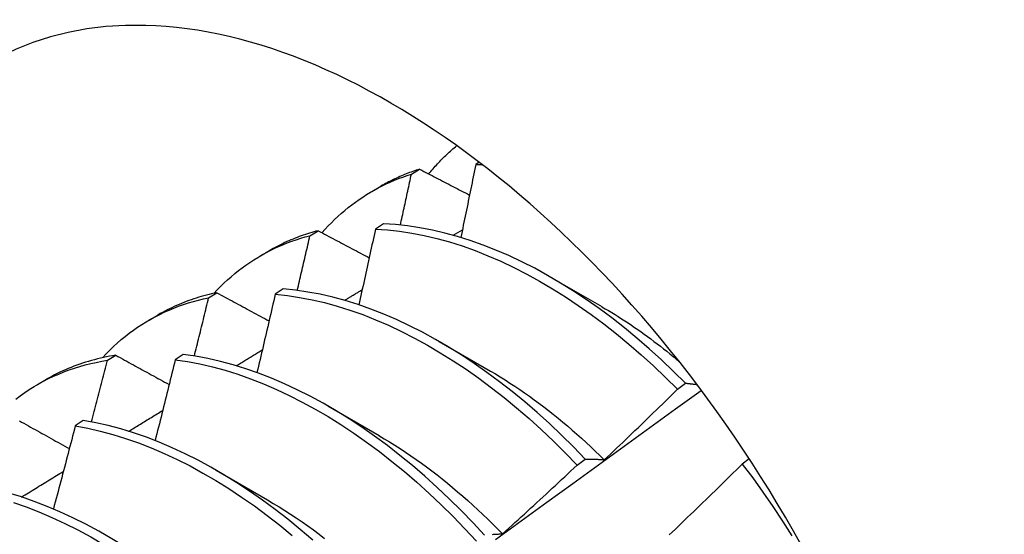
# Model space of a CAD drawing. Header units: inches. Extents: x 12 to 235, y 17 to 142.
# Tile 103 of 117: x 221.887 to 222.194, y 72.982 to 73.143. Entities that reach past the tile are written whole.
import ezdxf

# ---------------------------------------------------------------- set-up
doc = ezdxf.new("R2010")
doc.units = ezdxf.units.IN
doc.header["$MEASUREMENT"] = 0
doc.layers.add('Visible Edges(ANSI)', color=7, linetype='Continuous', lineweight=25)

msp = doc.modelspace()

# ---------------------------------------------------------------- linework, layer by layer
at = {"layer": 'Visible Edges(ANSI)'}
for p, q in [((222.0093, 73.09463), (222.01187, 73.09617)), ((222.03047, 73.09831), (222.02936, 73.0976)), ((221.99698, 73.08925), (221.99979, 73.09087)), ((222.00057, 73.07908), (221.99804, 73.07745)), ((222.02237, 73.07554), (222.0252, 73.07723)), ((221.97761, 73.07541), (221.98017, 73.07697)), ((221.96218, 73.06916), (221.96499, 73.07078)), ((222.05276, 73.06248), (222.06877, 73.05327)), ((221.96929, 73.05879), (221.96677, 73.05714)), ((221.94599, 73.05605), (221.94854, 73.05762)), ((221.92738, 73.04907), (221.93019, 73.05069)), ((222.01796, 73.04239), (222.03397, 73.03317)), ((221.91443, 73.03653), (221.91698, 73.03811)), ((221.93806, 73.03834), (221.93554, 73.03668)), ((221.89258, 73.02898), (221.89539, 73.0306)), ((222.09236, 73.02747), (222.09489, 73.02938)), ((221.98316, 73.0223), (221.99918, 73.01308)), ((221.90686, 73.01774), (221.90435, 73.01607)), ((222.06101, 73.0038), (222.06354, 73.00572)), ((222.11476, 73.0058), (222.1126, 73.00416)), ((221.94837, 73.00221), (221.96438, 72.99299))]:
    msp.add_line(p, q, dxfattribs=at)
at = {"layer": 'Visible Edges(ANSI)', "flags": 128}
for points in [[(222.01471, 73.09469), (222.01505, 73.0951), (222.01538, 73.0955), (222.01572, 73.0959), (222.01606, 73.0963), (222.01641, 73.09669), (222.01675, 73.09708), (222.0171, 73.09747), (222.01746, 73.09785), (222.01781, 73.09823), (222.01817, 73.09861), (222.01853, 73.09898), (222.01889, 73.09935), (222.01925, 73.09972), (222.01962, 73.10008), (222.01999, 73.10044), (222.02036, 73.10079), (222.02073, 73.10115), (222.02111, 73.1015), (222.02149, 73.10184), (222.02187, 73.10218), (222.02226, 73.10252), (222.02264, 73.10286), (222.02303, 73.10319), (222.02342, 73.10351)], [(222.01187, 73.09617), (222.01134, 73.096), (222.01081, 73.09583), (222.01029, 73.09565), (222.00976, 73.09547), (222.00924, 73.09528), (222.00872, 73.09509), (222.00821, 73.09489), (222.00769, 73.09469), (222.00718, 73.09449), (222.00667, 73.09428), (222.00616, 73.09406), (222.00566, 73.09384), (222.00516, 73.09362), (222.00466, 73.09339), (222.00416, 73.09316), (222.00366, 73.09292), (222.00317, 73.09268), (222.00268, 73.09244), (222.00219, 73.09219), (222.00171, 73.09193), (222.00122, 73.09168), (222.00074, 73.09141), (222.00027, 73.09115), (221.99979, 73.09087)], [(222.01187, 73.09617), (222.01251, 73.09584), (222.01316, 73.0955), (222.0138, 73.09516), (222.01445, 73.09483), (222.01509, 73.09449), (222.01574, 73.09415), (222.01639, 73.09382), (222.01704, 73.09348), (222.01768, 73.09314), (222.01833, 73.09281), (222.01898, 73.09247), (222.01963, 73.09213), (222.02028, 73.0918), (222.02093, 73.09146), (222.02158, 73.09112), (222.02223, 73.09079), (222.02288, 73.09045), (222.02353, 73.09011), (222.02418, 73.08977), (222.02483, 73.08944), (222.02548, 73.0891), (222.02613, 73.08876), (222.02679, 73.08843), (222.02744, 73.08809)], [(222.02936, 73.0976), (222.02917, 73.09665), (222.02898, 73.09571), (222.02879, 73.09476), (222.0286, 73.09382), (222.02841, 73.09287), (222.02822, 73.09192), (222.02803, 73.09098), (222.02783, 73.09003), (222.02764, 73.08908), (222.02745, 73.08814), (222.02726, 73.08719), (222.02706, 73.08624), (222.02687, 73.08529), (222.02667, 73.08435), (222.02648, 73.0834), (222.02628, 73.08245), (222.02609, 73.0815), (222.02589, 73.08055), (222.02569, 73.07961), (222.0255, 73.07866), (222.0253, 73.07771), (222.0251, 73.07676), (222.0249, 73.07581), (222.0247, 73.07486)], [(222.02936, 73.0976), (222.02945, 73.0976), (222.02954, 73.0976), (222.02962, 73.0976), (222.02971, 73.0976), (222.02979, 73.0976), (222.02988, 73.0976), (222.02996, 73.0976), (222.03005, 73.0976), (222.03013, 73.0976), (222.03022, 73.0976), (222.03031, 73.0976), (222.03039, 73.0976), (222.03048, 73.0976), (222.03056, 73.0976), (222.03065, 73.09759), (222.03073, 73.09759), (222.03082, 73.09759), (222.03091, 73.09759), (222.03099, 73.09759), (222.03108, 73.09759), (222.03116, 73.09759), (222.03125, 73.09758), (222.03134, 73.09758), (222.03142, 73.09758)], [(221.98137, 73.07633), (221.98233, 73.07741), (221.98331, 73.07846), (221.98431, 73.07948), (221.98533, 73.08048), (221.98636, 73.08145), (221.98742, 73.0824), (221.98849, 73.08331), (221.98958, 73.08421), (221.99069, 73.08507), (221.99182, 73.0859), (221.99296, 73.08671), (221.99412, 73.08749), (221.9953, 73.08824), (221.99649, 73.08897), (221.9977, 73.08966), (221.99893, 73.09033), (222.00017, 73.09097), (222.00143, 73.09158), (222.00271, 73.09216), (222.004, 73.09271), (222.0053, 73.09323), (222.00662, 73.09373), (222.00796, 73.09419), (222.0093, 73.09463)], [(222.00584, 73.07872), (222.00599, 73.07938), (222.00613, 73.08005), (222.00628, 73.08071), (222.00642, 73.08137), (222.00657, 73.08204), (222.00672, 73.0827), (222.00686, 73.08336), (222.00701, 73.08403), (222.00715, 73.08469), (222.0073, 73.08535), (222.00744, 73.08601), (222.00759, 73.08668), (222.00773, 73.08734), (222.00787, 73.088), (222.00802, 73.08866), (222.00816, 73.08933), (222.00831, 73.08999), (222.00845, 73.09065), (222.00859, 73.09131), (222.00873, 73.09198), (222.00888, 73.09264), (222.00902, 73.0933), (222.00916, 73.09396), (222.0093, 73.09463)], [(221.99804, 73.07745), (221.99783, 73.07646), (221.99762, 73.07548), (221.99741, 73.0745), (221.9972, 73.07351), (221.99698, 73.07253), (221.99677, 73.07155), (221.99656, 73.07056), (221.99634, 73.06958), (221.99613, 73.0686), (221.99592, 73.06761), (221.9957, 73.06663), (221.99549, 73.06564), (221.99527, 73.06466), (221.99505, 73.06368), (221.99484, 73.06269), (221.99462, 73.06171), (221.9944, 73.06072), (221.99418, 73.05974), (221.99397, 73.05875), (221.99375, 73.05777), (221.99353, 73.05678), (221.99331, 73.0558), (221.99309, 73.05481), (221.99287, 73.05383)], [(221.99804, 73.07745), (222.00179, 73.07721), (222.00559, 73.0768), (222.00943, 73.07622), (222.01331, 73.07547), (222.01723, 73.07455), (222.02118, 73.07346), (222.02516, 73.0722), (222.02916, 73.07077), (222.03317, 73.06918), (222.0372, 73.06743), (222.04124, 73.06551), (222.04528, 73.06344), (222.04932, 73.06122), (222.05336, 73.05884), (222.05738, 73.05632), (222.06139, 73.05364), (222.06538, 73.05083), (222.06934, 73.04788), (222.07328, 73.04479), (222.07718, 73.04157), (222.08104, 73.03823), (222.08486, 73.03476), (222.08864, 73.03117), (222.09236, 73.02747)], [(222.09489, 73.02938), (222.09116, 73.03307), (222.08739, 73.03665), (222.08356, 73.04011), (222.0797, 73.04344), (222.07579, 73.04665), (222.07185, 73.04973), (222.06789, 73.05267), (222.0639, 73.05547), (222.05989, 73.05814), (222.05586, 73.06065), (222.05183, 73.06302), (222.04779, 73.06523), (222.04374, 73.06729), (222.03971, 73.06919), (222.03568, 73.07093), (222.03166, 73.07251), (222.02766, 73.07392), (222.02369, 73.07517), (222.01974, 73.07625), (222.01583, 73.07716), (222.01195, 73.0779), (222.00811, 73.07846), (222.00431, 73.07886), (222.00057, 73.07908)], [(221.94763, 73.05742), (221.94866, 73.05852), (221.94971, 73.05959), (221.95078, 73.06063), (221.95187, 73.06164), (221.95299, 73.06262), (221.95412, 73.06358), (221.95527, 73.0645), (221.95644, 73.06539), (221.95763, 73.06625), (221.95884, 73.06708), (221.96007, 73.06788), (221.96131, 73.06865), (221.96258, 73.06939), (221.96386, 73.07009), (221.96516, 73.07077), (221.96648, 73.07141), (221.96782, 73.07203), (221.96917, 73.07261), (221.97054, 73.07315), (221.97192, 73.07367), (221.97332, 73.07415), (221.97474, 73.07461), (221.97617, 73.07503), (221.97761, 73.07541)], [(221.98017, 73.07697), (221.9795, 73.07679), (221.97883, 73.07661), (221.97816, 73.07641), (221.9775, 73.07622), (221.97684, 73.07601), (221.97619, 73.0758), (221.97554, 73.07558), (221.97489, 73.07535), (221.97424, 73.07512), (221.9736, 73.07487), (221.97296, 73.07463), (221.97233, 73.07437), (221.97169, 73.07411), (221.97107, 73.07384), (221.97044, 73.07357), (221.96982, 73.07328), (221.96921, 73.073), (221.96859, 73.0727), (221.96798, 73.0724), (221.96738, 73.07209), (221.96677, 73.07177), (221.96618, 73.07145), (221.96558, 73.07112), (221.96499, 73.07078)], [(221.97366, 73.05833), (221.97382, 73.05904), (221.97399, 73.05975), (221.97416, 73.06047), (221.97432, 73.06118), (221.97449, 73.06189), (221.97466, 73.0626), (221.97482, 73.06331), (221.97499, 73.06403), (221.97516, 73.06474), (221.97532, 73.06545), (221.97549, 73.06616), (221.97565, 73.06687), (221.97582, 73.06759), (221.97598, 73.0683), (221.97615, 73.06901), (221.97631, 73.06972), (221.97647, 73.07043), (221.97664, 73.07114), (221.9768, 73.07186), (221.97696, 73.07257), (221.97713, 73.07328), (221.97729, 73.07399), (221.97745, 73.0747), (221.97761, 73.07541)], [(221.98017, 73.07697), (221.98083, 73.07662), (221.98149, 73.07627), (221.98215, 73.07592), (221.98281, 73.07557), (221.98347, 73.07521), (221.98414, 73.07486), (221.9848, 73.07451), (221.98546, 73.07416), (221.98612, 73.07381), (221.98679, 73.07346), (221.98745, 73.0731), (221.98812, 73.07275), (221.98878, 73.0724), (221.98945, 73.07205), (221.99011, 73.0717), (221.99078, 73.07135), (221.99144, 73.07099), (221.99211, 73.07064), (221.99278, 73.07029), (221.99344, 73.06994), (221.99411, 73.06959), (221.99478, 73.06923), (221.99545, 73.06888), (221.99612, 73.06853)], [(222.06354, 73.00572), (222.05987, 73.00951), (222.05614, 73.0132), (222.05236, 73.01677), (222.04854, 73.02022), (222.04467, 73.02355), (222.04076, 73.02675), (222.03682, 73.02982), (222.03285, 73.03275), (222.02886, 73.03555), (222.02485, 73.0382), (222.02082, 73.0407), (222.01679, 73.04306), (222.01275, 73.04526), (222.00871, 73.04731), (222.00467, 73.04921), (222.00064, 73.05094), (221.99663, 73.0525), (221.99263, 73.05391), (221.98866, 73.05515), (221.98471, 73.05622), (221.9808, 73.05712), (221.97692, 73.05784), (221.97308, 73.0584), (221.96929, 73.05879)], [(221.91283, 73.03733), (221.91396, 73.03853), (221.9151, 73.03969), (221.91628, 73.04082), (221.91747, 73.04191), (221.91869, 73.04297), (221.91994, 73.04399), (221.92121, 73.04497), (221.9225, 73.04592), (221.92381, 73.04684), (221.92515, 73.04771), (221.9265, 73.04855), (221.92788, 73.04936), (221.92929, 73.05012), (221.93071, 73.05085), (221.93215, 73.05154), (221.93361, 73.05219), (221.93509, 73.05281), (221.9366, 73.05339), (221.93812, 73.05393), (221.93966, 73.05443), (221.94121, 73.05489), (221.94279, 73.05531), (221.94438, 73.0557), (221.94599, 73.05605)], [(221.94854, 73.05762), (221.94772, 73.05744), (221.94691, 73.05726), (221.9461, 73.05706), (221.94529, 73.05686), (221.94449, 73.05664), (221.94369, 73.05642), (221.9429, 73.05618), (221.94211, 73.05594), (221.94133, 73.05569), (221.94055, 73.05542), (221.93978, 73.05515), (221.93901, 73.05486), (221.93825, 73.05457), (221.93749, 73.05427), (221.93674, 73.05395), (221.93599, 73.05363), (221.93525, 73.0533), (221.93451, 73.05295), (221.93378, 73.0526), (221.93305, 73.05224), (221.93233, 73.05187), (221.93161, 73.05148), (221.9309, 73.05109), (221.93019, 73.05069)], [(221.94152, 73.03785), (221.94171, 73.03861), (221.9419, 73.03937), (221.94208, 73.04013), (221.94227, 73.04089), (221.94246, 73.04164), (221.94265, 73.0424), (221.94284, 73.04316), (221.94303, 73.04392), (221.94321, 73.04468), (221.9434, 73.04544), (221.94359, 73.04619), (221.94377, 73.04695), (221.94396, 73.04771), (221.94415, 73.04847), (221.94433, 73.04923), (221.94452, 73.04998), (221.9447, 73.05074), (221.94489, 73.0515), (221.94507, 73.05226), (221.94526, 73.05302), (221.94544, 73.05377), (221.94562, 73.05453), (221.94581, 73.05529), (221.94599, 73.05605)], [(221.94854, 73.05762), (221.94922, 73.05725), (221.94989, 73.05689), (221.95057, 73.05652), (221.95124, 73.05615), (221.95192, 73.05579), (221.9526, 73.05542), (221.95328, 73.05506), (221.95395, 73.05469), (221.95463, 73.05432), (221.95531, 73.05396), (221.95599, 73.05359), (221.95667, 73.05322), (221.95735, 73.05286), (221.95803, 73.05249), (221.95871, 73.05212), (221.95939, 73.05176), (221.96007, 73.05139), (221.96075, 73.05102), (221.96143, 73.05066), (221.96212, 73.05029), (221.9628, 73.04992), (221.96348, 73.04956), (221.96417, 73.04919), (221.96485, 73.04882)], [(221.96677, 73.05714), (221.96653, 73.05612), (221.9663, 73.0551), (221.96607, 73.05409), (221.96583, 73.05307), (221.9656, 73.05205), (221.96536, 73.05103), (221.96513, 73.05001), (221.96489, 73.049), (221.96466, 73.04798), (221.96442, 73.04696), (221.96418, 73.04594), (221.96395, 73.04492), (221.96371, 73.04391), (221.96347, 73.04289), (221.96323, 73.04187), (221.96299, 73.04085), (221.96275, 73.03983), (221.96251, 73.03881), (221.96227, 73.03779), (221.96203, 73.03677), (221.96179, 73.03575), (221.96155, 73.03473), (221.9613, 73.03371), (221.96106, 73.0327)], [(221.96677, 73.05714), (221.97056, 73.05674), (221.9744, 73.05617), (221.97828, 73.05543), (221.9822, 73.05452), (221.98615, 73.05343), (221.99012, 73.05218), (221.99412, 73.05077), (221.99813, 73.04919), (222.00216, 73.04744), (222.0062, 73.04554), (222.01024, 73.04348), (222.01428, 73.04126), (222.01832, 73.0389), (222.02234, 73.03638), (222.02635, 73.03371), (222.03034, 73.03091), (222.03431, 73.02796), (222.03825, 73.02489), (222.04215, 73.02167), (222.04602, 73.01834), (222.04984, 73.01488), (222.05361, 73.0113), (222.05734, 73.0076), (222.06101, 73.0038)], [(221.98839, 73.05522), (221.98862, 73.05536), (221.98885, 73.0555), (221.98908, 73.05564), (221.98931, 73.05578), (221.98954, 73.05592), (221.98977, 73.05605), (221.99, 73.05619), (221.99023, 73.05633), (221.99046, 73.05647), (221.99069, 73.05661), (221.99092, 73.05675), (221.99116, 73.05689), (221.99139, 73.05702), (221.99162, 73.05716), (221.99185, 73.0573), (221.99208, 73.05744), (221.99231, 73.05758), (221.99254, 73.05772), (221.99277, 73.05785), (221.993, 73.05799), (221.99323, 73.05813), (221.99346, 73.05827), (221.99369, 73.05841), (221.99392, 73.05855)], [(222.06878, 73.05322), (222.0698, 73.05263), (222.07083, 73.05202), (222.07185, 73.05141), (222.07287, 73.05079), (222.07389, 73.05015), (222.07491, 73.0495), (222.07593, 73.04884), (222.07694, 73.04818), (222.07796, 73.0475), (222.07897, 73.04681), (222.07998, 73.0461), (222.08099, 73.04539), (222.082, 73.04467), (222.08301, 73.04394), (222.08401, 73.04319), (222.08502, 73.04244), (222.08602, 73.04168), (222.08701, 73.0409), (222.08801, 73.04012), (222.089, 73.03933), (222.08999, 73.03852), (222.09098, 73.03771), (222.09196, 73.03688), (222.09294, 73.03605)], [(221.91698, 73.03811), (221.91601, 73.03795), (221.91504, 73.03778), (221.91408, 73.03759), (221.91313, 73.0374), (221.91218, 73.03718), (221.91124, 73.03696), (221.9103, 73.03672), (221.90937, 73.03646), (221.90845, 73.0362), (221.90753, 73.03592), (221.90662, 73.03562), (221.90572, 73.03532), (221.90482, 73.035), (221.90393, 73.03466), (221.90304, 73.03432), (221.90216, 73.03396), (221.90129, 73.03358), (221.90043, 73.0332), (221.89957, 73.0328), (221.89872, 73.03238), (221.89788, 73.03196), (221.89704, 73.03152), (221.89621, 73.03107), (221.89539, 73.0306)], [(221.91698, 73.03811), (221.91767, 73.03773), (221.91836, 73.03735), (221.91905, 73.03697), (221.91974, 73.03659), (221.92043, 73.03621), (221.92112, 73.03583), (221.92182, 73.03545), (221.92251, 73.03507), (221.9232, 73.03469), (221.92389, 73.03431), (221.92459, 73.03392), (221.92528, 73.03354), (221.92598, 73.03316), (221.92667, 73.03278), (221.92737, 73.0324), (221.92806, 73.03202), (221.92876, 73.03164), (221.92946, 73.03125), (221.93015, 73.03087), (221.93085, 73.03049), (221.93155, 73.03011), (221.93225, 73.02973), (221.93295, 73.02934), (221.93365, 73.02896)], [(222.03215, 72.98196), (222.02853, 72.98585), (222.02485, 72.98964), (222.02112, 72.99332), (222.01734, 72.99688), (222.01351, 73.00033), (222.00964, 73.00365), (222.00573, 73.00684), (222.00179, 73.0099), (221.99782, 73.01283), (221.99383, 73.01562), (221.98981, 73.01826), (221.98579, 73.02076), (221.98175, 73.0231), (221.97771, 73.0253), (221.97367, 73.02734), (221.96963, 73.02922), (221.9656, 73.03094), (221.96159, 73.0325), (221.95759, 73.0339), (221.95362, 73.03512), (221.94968, 73.03618), (221.94577, 73.03707), (221.94189, 73.03779), (221.93806, 73.03834)], [(221.9546, 73.03484), (221.95494, 73.03504), (221.95528, 73.03525), (221.95562, 73.03545), (221.95596, 73.03566), (221.9563, 73.03586), (221.95664, 73.03607), (221.95697, 73.03627), (221.95731, 73.03648), (221.95765, 73.03668), (221.95799, 73.03689), (221.95833, 73.03709), (221.95867, 73.0373), (221.95901, 73.0375), (221.95935, 73.03771), (221.95969, 73.03791), (221.96002, 73.03812), (221.96036, 73.03832), (221.9607, 73.03853), (221.96104, 73.03873), (221.96138, 73.03894), (221.96172, 73.03914), (221.96206, 73.03935), (221.9624, 73.03955), (221.96274, 73.03976)], [(221.88577, 73.02439), (221.88715, 73.02544), (221.88857, 73.02644), (221.89, 73.0274), (221.89147, 73.02832), (221.89296, 73.02919), (221.89447, 73.03002), (221.89601, 73.03081), (221.89758, 73.03156), (221.89917, 73.03225), (221.90078, 73.03291), (221.90241, 73.03352), (221.90407, 73.03409), (221.90574, 73.03461), (221.90744, 73.03508), (221.90916, 73.03551), (221.9109, 73.03589), (221.91266, 73.03623), (221.91443, 73.03653)], [(221.90942, 73.01729), (221.90963, 73.01809), (221.90984, 73.01889), (221.91006, 73.01969), (221.91027, 73.0205), (221.91048, 73.0213), (221.91069, 73.0221), (221.9109, 73.0229), (221.91111, 73.0237), (221.91132, 73.0245), (221.91153, 73.02531), (221.91174, 73.02611), (221.91195, 73.02691), (221.91216, 73.02771), (221.91237, 73.02851), (221.91258, 73.02931), (221.91278, 73.03012), (221.91299, 73.03092), (221.9132, 73.03172), (221.9134, 73.03252), (221.91361, 73.03332), (221.91382, 73.03412), (221.91402, 73.03492), (221.91423, 73.03573), (221.91443, 73.03653)], [(221.93554, 73.03668), (221.93528, 73.03563), (221.93502, 73.03458), (221.93477, 73.03353), (221.93451, 73.03248), (221.93425, 73.03143), (221.934, 73.03038), (221.93374, 73.02933), (221.93348, 73.02828), (221.93322, 73.02723), (221.93296, 73.02618), (221.9327, 73.02513), (221.93244, 73.02408), (221.93218, 73.02303), (221.93192, 73.02198), (221.93166, 73.02092), (221.93139, 73.01987), (221.93113, 73.01882), (221.93087, 73.01777), (221.9306, 73.01672), (221.93034, 73.01567), (221.93007, 73.01462), (221.92981, 73.01357), (221.92954, 73.01252), (221.92928, 73.01146)], [(221.93554, 73.03668), (221.93937, 73.03612), (221.94325, 73.03539), (221.94717, 73.03448), (221.95111, 73.03341), (221.95509, 73.03217), (221.95908, 73.03077), (221.9631, 73.02919), (221.96713, 73.02746), (221.97116, 73.02557), (221.97521, 73.02351), (221.97925, 73.02131), (221.98328, 73.01895), (221.98731, 73.01644), (221.99132, 73.01379), (221.99531, 73.01099), (221.99928, 73.00805), (222.00322, 73.00498), (222.00712, 73.00178), (222.01099, 72.99845), (222.01481, 72.99499), (222.01859, 72.99142), (222.02232, 72.98773), (222.02599, 72.98394), (222.02961, 72.98004)], [(222.03397, 73.03316), (222.0355, 73.03227), (222.03702, 73.03135), (222.03854, 73.03041), (222.04007, 73.02944), (222.04158, 73.02845), (222.0431, 73.02743), (222.04461, 73.02639), (222.04612, 73.02533), (222.04762, 73.02424), (222.04912, 73.02313), (222.05062, 73.022), (222.05211, 73.02085), (222.0536, 73.01968), (222.05508, 73.01848), (222.05655, 73.01726), (222.05802, 73.01603), (222.05948, 73.01477), (222.06094, 73.01349), (222.06239, 73.01219), (222.06383, 73.01088), (222.06526, 73.00954), (222.06668, 73.00819), (222.0681, 73.00681), (222.06951, 73.00542)], [(222.09489, 73.02938), (222.09503, 73.02937), (222.09518, 73.02935), (222.09533, 73.02934), (222.09547, 73.02932), (222.09562, 73.02931), (222.09577, 73.02929), (222.09591, 73.02928), (222.09606, 73.02926), (222.09621, 73.02925), (222.09636, 73.02923), (222.0965, 73.02921), (222.09665, 73.0292), (222.0968, 73.02918), (222.09695, 73.02916), (222.0971, 73.02914), (222.09725, 73.02912), (222.0974, 73.02911), (222.09755, 73.02909), (222.0977, 73.02907), (222.09785, 73.02905), (222.098, 73.02903), (222.09815, 73.02901), (222.0983, 73.02899), (222.09845, 73.02897)], [(222.03553, 72.98057), (222.04357, 72.98641), (222.05161, 72.99225), (222.05965, 72.99808), (222.06769, 73.0039), (222.07572, 73.00973), (222.08375, 73.01554), (222.09178, 73.02135), (222.09981, 73.02715)], [(222.06952, 73.00547), (222.07048, 73.00638), (222.07144, 73.00728), (222.0724, 73.00819), (222.07336, 73.0091), (222.07432, 73.01001), (222.07527, 73.01092), (222.07623, 73.01184), (222.07718, 73.01275), (222.07814, 73.01366), (222.07909, 73.01458), (222.08004, 73.01549), (222.081, 73.01641), (222.08195, 73.01733), (222.0829, 73.01824), (222.08385, 73.01916), (222.0848, 73.02008), (222.08574, 73.021), (222.08669, 73.02192), (222.08764, 73.02285), (222.08858, 73.02377), (222.08953, 73.02469), (222.09047, 73.02562), (222.09141, 73.02654), (222.09236, 73.02747)], [(221.92101, 73.01438), (221.92145, 73.01465), (221.92189, 73.01492), (221.92233, 73.01519), (221.92278, 73.01546), (221.92322, 73.01573), (221.92366, 73.016), (221.92411, 73.01627), (221.92455, 73.01654), (221.92499, 73.01681), (221.92544, 73.01709), (221.92588, 73.01736), (221.92632, 73.01763), (221.92677, 73.0179), (221.92721, 73.01817), (221.92765, 73.01844), (221.9281, 73.01871), (221.92854, 73.01898), (221.92898, 73.01925), (221.92943, 73.01952), (221.92987, 73.01979), (221.93031, 73.02006), (221.93076, 73.02033), (221.9312, 73.0206), (221.93164, 73.02087)], [(221.88689, 73.01766), (221.88759, 73.01727), (221.8883, 73.01687), (221.889, 73.01648), (221.88971, 73.01608), (221.89042, 73.01569), (221.89112, 73.01529), (221.89183, 73.0149), (221.89254, 73.0145), (221.89325, 73.01411), (221.89395, 73.01371), (221.89466, 73.01332), (221.89537, 73.01292), (221.89608, 73.01252), (221.89679, 73.01213), (221.89751, 73.01173), (221.89822, 73.01134), (221.89893, 73.01094), (221.89964, 73.01054), (221.90036, 73.01015), (221.90107, 73.00975), (221.90179, 73.00935), (221.9025, 73.00895)], [(221.90435, 73.01607), (221.90407, 73.01499), (221.90379, 73.01391), (221.90351, 73.01283), (221.90323, 73.01175), (221.90295, 73.01067), (221.90266, 73.00959), (221.90238, 73.00851), (221.9021, 73.00743), (221.90182, 73.00635), (221.90153, 73.00527), (221.90125, 73.00418), (221.90097, 73.0031), (221.90068, 73.00202), (221.9004, 73.00094), (221.90011, 72.99986), (221.89982, 72.99878), (221.89954, 72.9977), (221.89925, 72.99662), (221.89896, 72.99554), (221.89867, 72.99446), (221.89838, 72.99338), (221.89809, 72.9923), (221.8978, 72.99122), (221.89751, 72.99014)], [(221.90435, 73.01607), (221.90822, 73.01534), (221.91213, 73.01445), (221.91608, 73.01339), (221.92005, 73.01216), (221.92405, 73.01076), (221.92806, 73.0092), (221.93209, 73.00748), (221.93613, 73.00559), (221.94017, 73.00355), (221.94421, 73.00135), (221.94824, 72.999), (221.95227, 72.9965), (221.95628, 72.99386), (221.96028, 72.99107), (221.96424, 72.98814), (221.96818, 72.98508), (221.97209, 72.98188)], [(221.97848, 72.98044), (221.97461, 72.98375), (221.9707, 72.98694), (221.96676, 72.98999), (221.96278, 72.99291), (221.95879, 72.99569), (221.95478, 72.99832), (221.95075, 73.00081), (221.94671, 73.00315), (221.94267, 73.00533), (221.93863, 73.00736), (221.93459, 73.00924), (221.93057, 73.01095), (221.92655, 73.0125), (221.92256, 73.01388), (221.91859, 73.0151), (221.91465, 73.01615), (221.91074, 73.01703), (221.90686, 73.01774)], [(221.99917, 73.01303), (222.00083, 73.01206), (222.00249, 73.01105), (222.00415, 73.01002), (222.00581, 73.00896), (222.00746, 73.00787), (222.00911, 73.00675), (222.01076, 73.00561), (222.0124, 73.00444), (222.01404, 73.00324), (222.01567, 73.00202), (222.0173, 73.00077), (222.01892, 72.99949), (222.02053, 72.99819), (222.02214, 72.99687), (222.02373, 72.99552), (222.02532, 72.99415), (222.0269, 72.99275), (222.02848, 72.99133), (222.03004, 72.98988), (222.03159, 72.98842), (222.03314, 72.98693), (222.03467, 72.98542), (222.03619, 72.98388), (222.0377, 72.98233)], [(222.0377, 72.98234), (222.03868, 72.98322), (222.03966, 72.98411), (222.04064, 72.98499), (222.04162, 72.98588), (222.04259, 72.98677), (222.04357, 72.98766), (222.04455, 72.98855), (222.04552, 72.98944), (222.04649, 72.99033), (222.04747, 72.99122), (222.04844, 72.99211), (222.04941, 72.99301), (222.05038, 72.9939), (222.05135, 72.9948), (222.05232, 72.99569), (222.05329, 72.99659), (222.05426, 72.99749), (222.05522, 72.99839), (222.05619, 72.99929), (222.05715, 73.00019), (222.05812, 73.00109), (222.05908, 73.00199), (222.06005, 73.0029), (222.06101, 73.0038)], [(222.06354, 73.00572), (222.06378, 73.00572), (222.06403, 73.00572), (222.06427, 73.00572), (222.06451, 73.00572), (222.06476, 73.00571), (222.065, 73.00571), (222.06525, 73.0057), (222.0655, 73.0057), (222.06574, 73.00569), (222.06599, 73.00569), (222.06624, 73.00568), (222.06649, 73.00567), (222.06674, 73.00566), (222.06699, 73.00564), (222.06724, 73.00563), (222.06749, 73.00562), (222.06774, 73.0056), (222.068, 73.00559), (222.06825, 73.00557), (222.0685, 73.00555), (222.06876, 73.00553), (222.06901, 73.00551), (222.06927, 73.00549), (222.06952, 73.00547)], [(222.1126, 73.00416), (222.11165, 73.00322), (222.11071, 73.00229), (222.10977, 73.00136), (222.10882, 73.00043), (222.10788, 72.99951), (222.10693, 72.99858), (222.10599, 72.99765), (222.10504, 72.99673), (222.10409, 72.9958), (222.10314, 72.99488), (222.10219, 72.99395), (222.10124, 72.99303), (222.10029, 72.99211), (222.09934, 72.99119), (222.09839, 72.99027), (222.09743, 72.98935), (222.09648, 72.98843), (222.09553, 72.98752), (222.09457, 72.9866), (222.09361, 72.98568), (222.09266, 72.98477), (222.0917, 72.98386), (222.09074, 72.98294), (222.08978, 72.98203)], [(222.1126, 73.00416), (222.11586, 72.99981), (222.11904, 72.9954), (222.12213, 72.99091), (222.12513, 72.98637), (222.12804, 72.98176)], [(221.88758, 72.99385), (221.88813, 72.99418), (221.88867, 72.99452), (221.88922, 72.99485), (221.88976, 72.99519), (221.8903, 72.99552), (221.89085, 72.99586), (221.89139, 72.99619), (221.89194, 72.99653), (221.89248, 72.99687), (221.89302, 72.9972), (221.89357, 72.99754), (221.89411, 72.99787), (221.89466, 72.99821), (221.8952, 72.99854), (221.89575, 72.99888), (221.89629, 72.99921), (221.89683, 72.99955), (221.89738, 72.99988), (221.89792, 73.00022), (221.89847, 73.00055), (221.89901, 73.00089), (221.89956, 73.00122), (221.9001, 73.00156), (221.90065, 73.00189)], [(221.96918, 72.93418), (221.96568, 72.93826), (221.96212, 72.94224), (221.9585, 72.94613), (221.95481, 72.9499), (221.95108, 72.95357), (221.94729, 72.95712), (221.94345, 72.96055), (221.93958, 72.96385), (221.93567, 72.96703), (221.93172, 72.97008), (221.92775, 72.97299), (221.92375, 72.97576), (221.91974, 72.97838), (221.91571, 72.98086), (221.91167, 72.98319), (221.90763, 72.98537), (221.90359, 72.98739), (221.89956, 72.98925), (221.89553, 72.99095), (221.89152, 72.99249), (221.88752, 72.99387), (221.88356, 72.99508)], [(221.88502, 72.99215), (221.88901, 72.99076), (221.89302, 72.98921), (221.89705, 72.98749), (221.90109, 72.98562), (221.90513, 72.98358), (221.90917, 72.9814), (221.91321, 72.97905), (221.91723, 72.97656), (221.92125, 72.97393), (221.92524, 72.97115), (221.92921, 72.96823), (221.93315, 72.96517), (221.93706, 72.96198), (221.94094, 72.95867), (221.94477, 72.95523), (221.94855, 72.95167), (221.95228, 72.948), (221.95596, 72.94421), (221.95958, 72.94032), (221.96314, 72.93633), (221.96663, 72.93225)], [(221.96438, 72.99293), (221.96618, 72.99188), (221.96798, 72.99079), (221.96977, 72.98968), (221.97157, 72.98853), (221.97335, 72.98734), (221.97514, 72.98613), (221.97692, 72.98488), (221.97869, 72.9836), (221.98045, 72.98229), (221.98221, 72.98094)], [(222.03465, 72.98221), (222.03488, 72.98222), (222.03511, 72.98224), (222.03534, 72.98225), (222.03558, 72.98227), (222.03581, 72.98228), (222.03605, 72.98229), (222.03628, 72.9823), (222.03652, 72.98231), (222.03675, 72.98232), (222.03699, 72.98233), (222.03723, 72.98233), (222.03746, 72.98234), (222.0377, 72.98234)]]:
    msp.add_lwpolyline(points, dxfattribs=at)
at = {"layer": 'Visible Edges(ANSI)'}
msp.add_ellipse((222.00253, 72.91288), major_axis=(-0.125, 0.21651), ratio=0.57735, start_param=2.225447, end_param=7.182696, dxfattribs=at)

doc.saveas('drawing.dxf')
